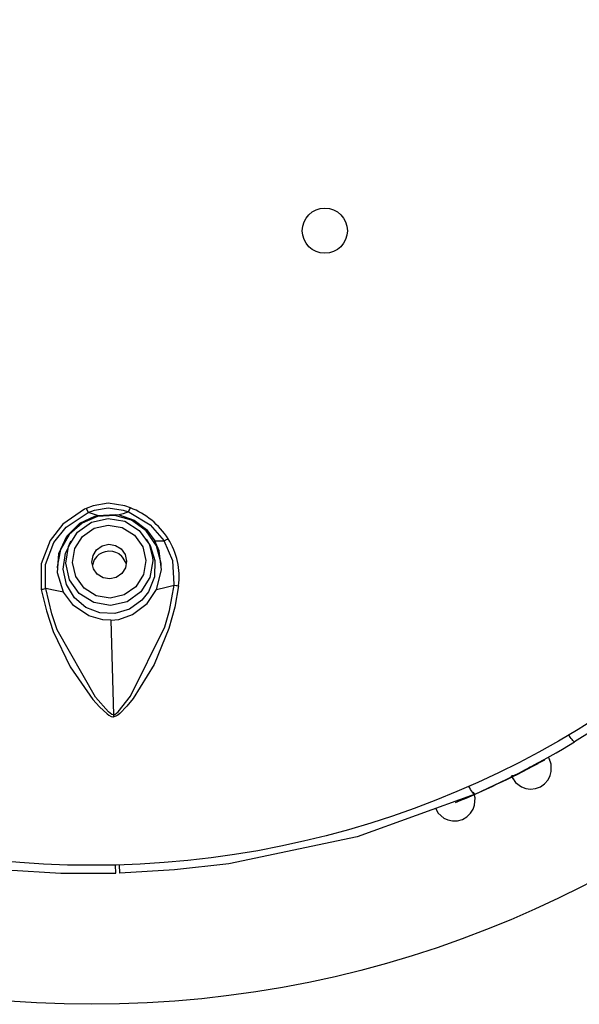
# Model space of a CAD drawing. Header units: millimetres. Extents: x -0.13 to 0.24, y 0 to 1.59.
# Tile 57 of 68: x 0.0689 to 0.085, y 0.9339 to 0.9622. Entities that reach past the tile are written whole.
import ezdxf

# ---------------------------------------------------------------- set-up
doc = ezdxf.new("R2010")
doc.units = ezdxf.units.MM
doc.layers.add('BLOCKS', color=3, linetype='Continuous')

msp = doc.modelspace()

# ---------------------------------------------------------------- linework, layer by layer
at = {"layer": 'BLOCKS'}
for points, knots in [([(0.101966, 0.96486), (0.101966, 0.981979), (0.088091, 0.995856), (0.070972, 0.995856), (0.070972, 0.995856), (0.053853, 0.995856), (0.039976, 0.981979), (0.039976, 0.96486), (0.039976, 0.96486), (0.039976, 0.947743), (0.053853, 0.933864), (0.070972, 0.933864), (0.070972, 0.933864), (0.088091, 0.933864), (0.101966, 0.947743), (0.101966, 0.96486)], [0, 0, 0, 0, 0.25, 0.25, 0.25, 0.25, 0.5, 0.5, 0.5, 0.5, 0.75, 0.75, 0.75, 0.75, 1, 1, 1, 1]), ([(0.097965, 0.96486), (0.097965, 0.97977), (0.08588, 0.991855), (0.070972, 0.991855), (0.070972, 0.991855), (0.056064, 0.991855), (0.043979, 0.97977), (0.043979, 0.96486), (0.043979, 0.96486), (0.043979, 0.949952), (0.056064, 0.937867), (0.070972, 0.937867), (0.070972, 0.937867), (0.08588, 0.937867), (0.097965, 0.949952), (0.097965, 0.96486)], [0, 0, 0, 0, 0.25, 0.25, 0.25, 0.25, 0.5, 0.5, 0.5, 0.5, 0.75, 0.75, 0.75, 0.75, 1, 1, 1, 1]), ([(0.078329, 0.956143), (0.078329, 0.956504), (0.078037, 0.956793), (0.077679, 0.956793), (0.077679, 0.956793), (0.077318, 0.956793), (0.077029, 0.956504), (0.077029, 0.956143), (0.077029, 0.956143), (0.077029, 0.955785), (0.077318, 0.955493), (0.077679, 0.955493), (0.077679, 0.955493), (0.078037, 0.955493), (0.078329, 0.955785), (0.078329, 0.956143)], [0, 0, 0, 0, 0.25, 0.25, 0.25, 0.25, 0.5, 0.5, 0.5, 0.5, 0.75, 0.75, 0.75, 0.75, 1, 1, 1, 1]), ([(0.072081, 0.948163), (0.072081, 0.948163), (0.071924, 0.948219), (0.071924, 0.948219), (0.071924, 0.948219), (0.071924, 0.948219), (0.07144, 0.9483), (0.07144, 0.9483), (0.07144, 0.9483), (0.07144, 0.9483), (0.071005, 0.948219), (0.071005, 0.948219), (0.071005, 0.948219), (0.071005, 0.948219), (0.07081, 0.948147), (0.07081, 0.948147)], [0, 0, 0, 0, 0.25, 0.25, 0.25, 0.25, 0.5, 0.5, 0.5, 0.5, 0.75, 0.75, 0.75, 0.75, 1, 1, 1, 1]), ([(0.07081, 0.948147), (0.07081, 0.948147), (0.070757, 0.94812), (0.070757, 0.94812), (0.070757, 0.94812), (0.070757, 0.94812), (0.070136, 0.947689), (0.070136, 0.947689), (0.070136, 0.947689), (0.070136, 0.947689), (0.069767, 0.947218), (0.069767, 0.947218), (0.069767, 0.947218), (0.069767, 0.947218), (0.069515, 0.946545), (0.069515, 0.946545), (0.069515, 0.946545), (0.069515, 0.946545), (0.069517, 0.945806), (0.069517, 0.945806)], [0, 0, 0, 0, 0.2, 0.2, 0.2, 0.2, 0.4, 0.4, 0.4, 0.4, 0.6, 0.6, 0.6, 0.6, 0.8, 0.8, 0.8, 0.8, 1, 1, 1, 1]), ([(0.069643, 0.945837), (0.069643, 0.945837), (0.069643, 0.945837), (0.069643, 0.945837), (0.069643, 0.945837), (0.069643, 0.945837), (0.069637, 0.945864), (0.069637, 0.945864), (0.069637, 0.945864), (0.069637, 0.945864), (0.069637, 0.946532), (0.069637, 0.946532), (0.069637, 0.946532), (0.069637, 0.946532), (0.069877, 0.947164), (0.069877, 0.947164), (0.069877, 0.947164), (0.069877, 0.947164), (0.070231, 0.947607), (0.070231, 0.947607), (0.070231, 0.947607), (0.070231, 0.947607), (0.07087, 0.948025), (0.07087, 0.948025), (0.07087, 0.948025), (0.07087, 0.948025), (0.07087, 0.948025), (0.07087, 0.948025)], [0, 0, 0, 0, 0.142857, 0.142857, 0.142857, 0.142857, 0.285714, 0.285714, 0.285714, 0.285714, 0.428571, 0.428571, 0.428571, 0.428571, 0.571429, 0.571429, 0.571429, 0.571429, 0.714286, 0.714286, 0.714286, 0.714286, 0.857143, 0.857143, 0.857143, 0.857143, 1, 1, 1, 1]), ([(0.07081, 0.948147), (0.07081, 0.948147), (0.070854, 0.948058), (0.070854, 0.948058), (0.070854, 0.948058), (0.070854, 0.948058), (0.07087, 0.948025), (0.07087, 0.948025)], [0, 0, 0, 0, 0.5, 0.5, 0.5, 0.5, 1, 1, 1, 1]), ([(0.07087, 0.948025), (0.07087, 0.948025), (0.07087, 0.948025), (0.07087, 0.948025), (0.07087, 0.948025), (0.07087, 0.948025), (0.07105, 0.948093), (0.07105, 0.948093), (0.07105, 0.948093), (0.07105, 0.948093), (0.07144, 0.948161), (0.07144, 0.948161), (0.07144, 0.948161), (0.07144, 0.948161), (0.071876, 0.948091), (0.071876, 0.948091), (0.071876, 0.948091), (0.071876, 0.948091), (0.072025, 0.948043), (0.072025, 0.948043), (0.072025, 0.948043), (0.072025, 0.948043), (0.072025, 0.948043), (0.072025, 0.948043)], [0, 0, 0, 0, 0.166667, 0.166667, 0.166667, 0.166667, 0.333333, 0.333333, 0.333333, 0.333333, 0.5, 0.5, 0.5, 0.5, 0.666667, 0.666667, 0.666667, 0.666667, 0.833333, 0.833333, 0.833333, 0.833333, 1, 1, 1, 1]), ([(0.07087, 0.948025), (0.07087, 0.948025), (0.07087, 0.948025), (0.07087, 0.948025), (0.07087, 0.948025), (0.07087, 0.948025), (0.07087, 0.948025), (0.07087, 0.948025)], [0, 0, 0, 0, 0.5, 0.5, 0.5, 0.5, 1, 1, 1, 1]), ([(0.071133, 0.947946), (0.071133, 0.947946), (0.070986, 0.947985), (0.070986, 0.947985), (0.070986, 0.947985), (0.070986, 0.947985), (0.07087, 0.948025), (0.07087, 0.948025)], [0, 0, 0, 0, 0.5, 0.5, 0.5, 0.5, 1, 1, 1, 1]), ([(0.071133, 0.947946), (0.071133, 0.947946), (0.071653, 0.947975), (0.071653, 0.947975), (0.071653, 0.947975), (0.071653, 0.947975), (0.07176, 0.947959), (0.07176, 0.947959)], [0, 0, 0, 0, 0.5, 0.5, 0.5, 0.5, 1, 1, 1, 1]), ([(0.072025, 0.948043), (0.072025, 0.948043), (0.071876, 0.94799), (0.071876, 0.94799), (0.071876, 0.94799), (0.071876, 0.94799), (0.07176, 0.947959), (0.07176, 0.947959)], [0, 0, 0, 0, 0.5, 0.5, 0.5, 0.5, 1, 1, 1, 1]), ([(0.072025, 0.948043), (0.072025, 0.948043), (0.072025, 0.948043), (0.072025, 0.948043), (0.072025, 0.948043), (0.072025, 0.948043), (0.072044, 0.948035), (0.072044, 0.948035), (0.072044, 0.948035), (0.072044, 0.948035), (0.072651, 0.947677), (0.072651, 0.947677), (0.072651, 0.947677), (0.072651, 0.947677), (0.073056, 0.947215), (0.073056, 0.947215)], [0, 0, 0, 0, 0.25, 0.25, 0.25, 0.25, 0.5, 0.5, 0.5, 0.5, 0.75, 0.75, 0.75, 0.75, 1, 1, 1, 1]), ([(0.072963, 0.94647), (0.072963, 0.94647), (0.072971, 0.946559), (0.072971, 0.946559), (0.072971, 0.946559), (0.072971, 0.946559), (0.072837, 0.947068), (0.072837, 0.947068), (0.072837, 0.947068), (0.072837, 0.947068), (0.072537, 0.947503), (0.072537, 0.947503), (0.072537, 0.947503), (0.072537, 0.947503), (0.072114, 0.947803), (0.072114, 0.947803), (0.072114, 0.947803), (0.072114, 0.947803), (0.07163, 0.947938), (0.07163, 0.947938), (0.07163, 0.947938), (0.07163, 0.947938), (0.071137, 0.947909), (0.071137, 0.947909), (0.071137, 0.947909), (0.071137, 0.947909), (0.07069, 0.947723), (0.07069, 0.947723), (0.07069, 0.947723), (0.07069, 0.947723), (0.070322, 0.947398), (0.070322, 0.947398), (0.070322, 0.947398), (0.070322, 0.947398), (0.070073, 0.946965), (0.070073, 0.946965), (0.070073, 0.946965), (0.070073, 0.946965), (0.069978, 0.94646), (0.069978, 0.94646), (0.069978, 0.94646), (0.069978, 0.94646), (0.069984, 0.94639), (0.069984, 0.94639)], [0, 0, 0, 0, 0.090909, 0.090909, 0.090909, 0.090909, 0.181818, 0.181818, 0.181818, 0.181818, 0.272727, 0.272727, 0.272727, 0.272727, 0.363636, 0.363636, 0.363636, 0.363636, 0.454545, 0.454545, 0.454545, 0.454545, 0.545455, 0.545455, 0.545455, 0.545455, 0.636364, 0.636364, 0.636364, 0.636364, 0.727273, 0.727273, 0.727273, 0.727273, 0.818182, 0.818182, 0.818182, 0.818182, 0.909091, 0.909091, 0.909091, 0.909091, 1, 1, 1, 1]), ([(0.07016, 0.945735), (0.07016, 0.945735), (0.069984, 0.946292), (0.069984, 0.946292), (0.069984, 0.946292), (0.069984, 0.946292), (0.070022, 0.946843), (0.070022, 0.946843), (0.070022, 0.946843), (0.070022, 0.946843), (0.070249, 0.947344), (0.070249, 0.947344), (0.070249, 0.947344), (0.070249, 0.947344), (0.070626, 0.947721), (0.070626, 0.947721), (0.070626, 0.947721), (0.070626, 0.947721), (0.071057, 0.947925), (0.071057, 0.947925), (0.071057, 0.947925), (0.071057, 0.947925), (0.071133, 0.947946), (0.071133, 0.947946)], [0, 0, 0, 0, 0.166667, 0.166667, 0.166667, 0.166667, 0.333333, 0.333333, 0.333333, 0.333333, 0.5, 0.5, 0.5, 0.5, 0.666667, 0.666667, 0.666667, 0.666667, 0.833333, 0.833333, 0.833333, 0.833333, 1, 1, 1, 1]), ([(0.070218, 0.94657), (0.070218, 0.94657), (0.070299, 0.947052), (0.070299, 0.947052), (0.070299, 0.947052), (0.070299, 0.947052), (0.070562, 0.947466), (0.070562, 0.947466), (0.070562, 0.947466), (0.070562, 0.947466), (0.070959, 0.947747), (0.070959, 0.947747), (0.070959, 0.947747), (0.070959, 0.947747), (0.071438, 0.947857), (0.071438, 0.947857)], [0, 0, 0, 0, 0.25, 0.25, 0.25, 0.25, 0.5, 0.5, 0.5, 0.5, 0.75, 0.75, 0.75, 0.75, 1, 1, 1, 1]), ([(0.071438, 0.947857), (0.071438, 0.947857), (0.071922, 0.947774), (0.071922, 0.947774), (0.071922, 0.947774), (0.071922, 0.947774), (0.072336, 0.947514), (0.072336, 0.947514), (0.072336, 0.947514), (0.072336, 0.947514), (0.072617, 0.947114), (0.072617, 0.947114), (0.072617, 0.947114), (0.072617, 0.947114), (0.072719, 0.946746), (0.072719, 0.946746)], [0, 0, 0, 0, 0.25, 0.25, 0.25, 0.25, 0.5, 0.5, 0.5, 0.5, 0.75, 0.75, 0.75, 0.75, 1, 1, 1, 1]), ([(0.07176, 0.947959), (0.07176, 0.947959), (0.072187, 0.947807), (0.072187, 0.947807), (0.072187, 0.947807), (0.072187, 0.947807), (0.072543, 0.947536), (0.072543, 0.947536), (0.072543, 0.947536), (0.072543, 0.947536), (0.072783, 0.947213), (0.072783, 0.947213)], [0, 0, 0, 0, 0.333333, 0.333333, 0.333333, 0.333333, 0.666667, 0.666667, 0.666667, 0.666667, 1, 1, 1, 1]), ([(0.071502, 0.945562), (0.071502, 0.945562), (0.071901, 0.945653), (0.071901, 0.945653), (0.071901, 0.945653), (0.071901, 0.945653), (0.072237, 0.945891), (0.072237, 0.945891), (0.072237, 0.945891), (0.072237, 0.945891), (0.072458, 0.946238), (0.072458, 0.946238), (0.072458, 0.946238), (0.072458, 0.946238), (0.072526, 0.946642), (0.072526, 0.946642), (0.072526, 0.946642), (0.072526, 0.946642), (0.072435, 0.947044), (0.072435, 0.947044), (0.072435, 0.947044), (0.072435, 0.947044), (0.072197, 0.947379), (0.072197, 0.947379), (0.072197, 0.947379), (0.072197, 0.947379), (0.071849, 0.947598), (0.071849, 0.947598), (0.071849, 0.947598), (0.071849, 0.947598), (0.071444, 0.947667), (0.071444, 0.947667), (0.071444, 0.947667), (0.071444, 0.947667), (0.071042, 0.947576), (0.071042, 0.947576), (0.071042, 0.947576), (0.071042, 0.947576), (0.070705, 0.947338), (0.070705, 0.947338), (0.070705, 0.947338), (0.070705, 0.947338), (0.070485, 0.94699), (0.070485, 0.94699), (0.070485, 0.94699), (0.070485, 0.94699), (0.070417, 0.946584), (0.070417, 0.946584), (0.070417, 0.946584), (0.070417, 0.946584), (0.07051, 0.946185), (0.07051, 0.946185), (0.07051, 0.946185), (0.07051, 0.946185), (0.070748, 0.945849), (0.070748, 0.945849), (0.070748, 0.945849), (0.070748, 0.945849), (0.071096, 0.94563), (0.071096, 0.94563), (0.071096, 0.94563), (0.071096, 0.94563), (0.071502, 0.945562), (0.071502, 0.945562)], [0, 0, 0, 0, 0.0625, 0.0625, 0.0625, 0.0625, 0.125, 0.125, 0.125, 0.125, 0.1875, 0.1875, 0.1875, 0.1875, 0.25, 0.25, 0.25, 0.25, 0.3125, 0.3125, 0.3125, 0.3125, 0.375, 0.375, 0.375, 0.375, 0.4375, 0.4375, 0.4375, 0.4375, 0.5, 0.5, 0.5, 0.5, 0.5625, 0.5625, 0.5625, 0.5625, 0.625, 0.625, 0.625, 0.625, 0.6875, 0.6875, 0.6875, 0.6875, 0.75, 0.75, 0.75, 0.75, 0.8125, 0.8125, 0.8125, 0.8125, 0.875, 0.875, 0.875, 0.875, 0.9375, 0.9375, 0.9375, 0.9375, 1, 1, 1, 1]), ([(0.072593, 0.947153), (0.072593, 0.947153), (0.072653, 0.947073), (0.072653, 0.947073), (0.072653, 0.947073), (0.072653, 0.947073), (0.072789, 0.946642), (0.072789, 0.946642), (0.072789, 0.946642), (0.072789, 0.946642), (0.072777, 0.94618), (0.072777, 0.94618), (0.072777, 0.94618), (0.072777, 0.94618), (0.072607, 0.945746), (0.072607, 0.945746), (0.072607, 0.945746), (0.072607, 0.945746), (0.072415, 0.945501), (0.072415, 0.945501)], [0, 0, 0, 0, 0.2, 0.2, 0.2, 0.2, 0.4, 0.4, 0.4, 0.4, 0.6, 0.6, 0.6, 0.6, 0.8, 0.8, 0.8, 0.8, 1, 1, 1, 1]), ([(0.072831, 0.945808), (0.072831, 0.945808), (0.072974, 0.946373), (0.072974, 0.946373), (0.072974, 0.946373), (0.072974, 0.946373), (0.072907, 0.946922), (0.072907, 0.946922), (0.072907, 0.946922), (0.072907, 0.946922), (0.072783, 0.947213), (0.072783, 0.947213)], [0, 0, 0, 0, 0.333333, 0.333333, 0.333333, 0.333333, 0.666667, 0.666667, 0.666667, 0.666667, 1, 1, 1, 1]), ([(0.073056, 0.947215), (0.073056, 0.947215), (0.073096, 0.947232), (0.073096, 0.947232), (0.073096, 0.947232), (0.073096, 0.947232), (0.073106, 0.947238), (0.073106, 0.947238), (0.073106, 0.947238), (0.073106, 0.947238), (0.073166, 0.947273), (0.073166, 0.947273)], [0, 0, 0, 0, 0.333333, 0.333333, 0.333333, 0.333333, 0.666667, 0.666667, 0.666667, 0.666667, 1, 1, 1, 1]), ([(0.07334, 0.945938), (0.07334, 0.945938), (0.07334, 0.945938), (0.07334, 0.945938), (0.07334, 0.945938), (0.07334, 0.945938), (0.073342, 0.945967), (0.073342, 0.945967), (0.073342, 0.945967), (0.073342, 0.945967), (0.073307, 0.946632), (0.073307, 0.946632), (0.073307, 0.946632), (0.073307, 0.946632), (0.073056, 0.947215), (0.073056, 0.947215)], [0, 0, 0, 0, 0.25, 0.25, 0.25, 0.25, 0.5, 0.5, 0.5, 0.5, 0.75, 0.75, 0.75, 0.75, 1, 1, 1, 1]), ([(0.072415, 0.945501), (0.072415, 0.945501), (0.072059, 0.945245), (0.072059, 0.945245), (0.072059, 0.945245), (0.072059, 0.945245), (0.071636, 0.945116), (0.071636, 0.945116), (0.071636, 0.945116), (0.071636, 0.945116), (0.071202, 0.945137), (0.071202, 0.945137), (0.071202, 0.945137), (0.071202, 0.945137), (0.070802, 0.945294), (0.070802, 0.945294), (0.070802, 0.945294), (0.070802, 0.945294), (0.070469, 0.945574), (0.070469, 0.945574), (0.070469, 0.945574), (0.070469, 0.945574), (0.070243, 0.945957), (0.070243, 0.945957), (0.070243, 0.945957), (0.070243, 0.945957), (0.07015, 0.9464), (0.07015, 0.9464), (0.07015, 0.9464), (0.07015, 0.9464), (0.070212, 0.946861), (0.070212, 0.946861), (0.070212, 0.946861), (0.070212, 0.946861), (0.07033, 0.947089), (0.07033, 0.947089)], [0, 0, 0, 0, 0.111111, 0.111111, 0.111111, 0.111111, 0.222222, 0.222222, 0.222222, 0.222222, 0.333333, 0.333333, 0.333333, 0.333333, 0.444444, 0.444444, 0.444444, 0.444444, 0.555556, 0.555556, 0.555556, 0.555556, 0.666667, 0.666667, 0.666667, 0.666667, 0.777778, 0.777778, 0.777778, 0.777778, 0.888889, 0.888889, 0.888889, 0.888889, 1, 1, 1, 1]), ([(0.071485, 0.946114), (0.071485, 0.946114), (0.071676, 0.946158), (0.071676, 0.946158), (0.071676, 0.946158), (0.071676, 0.946158), (0.071835, 0.946272), (0.071835, 0.946272), (0.071835, 0.946272), (0.071835, 0.946272), (0.071939, 0.946437), (0.071939, 0.946437), (0.071939, 0.946437), (0.071939, 0.946437), (0.071972, 0.94663), (0.071972, 0.94663), (0.071972, 0.94663), (0.071972, 0.94663), (0.071928, 0.946818), (0.071928, 0.946818), (0.071928, 0.946818), (0.071928, 0.946818), (0.071814, 0.946977), (0.071814, 0.946977), (0.071814, 0.946977), (0.071814, 0.946977), (0.071651, 0.947081), (0.071651, 0.947081), (0.071651, 0.947081), (0.071651, 0.947081), (0.071458, 0.947112), (0.071458, 0.947112), (0.071458, 0.947112), (0.071458, 0.947112), (0.071268, 0.947071), (0.071268, 0.947071), (0.071268, 0.947071), (0.071268, 0.947071), (0.071108, 0.946957), (0.071108, 0.946957), (0.071108, 0.946957), (0.071108, 0.946957), (0.071005, 0.946793), (0.071005, 0.946793), (0.071005, 0.946793), (0.071005, 0.946793), (0.070972, 0.946601), (0.070972, 0.946601), (0.070972, 0.946601), (0.070972, 0.946601), (0.071015, 0.94641), (0.071015, 0.94641), (0.071015, 0.94641), (0.071015, 0.94641), (0.071127, 0.946251), (0.071127, 0.946251), (0.071127, 0.946251), (0.071127, 0.946251), (0.071293, 0.946149), (0.071293, 0.946149), (0.071293, 0.946149), (0.071293, 0.946149), (0.071485, 0.946114), (0.071485, 0.946114)], [0, 0, 0, 0, 0.0625, 0.0625, 0.0625, 0.0625, 0.125, 0.125, 0.125, 0.125, 0.1875, 0.1875, 0.1875, 0.1875, 0.25, 0.25, 0.25, 0.25, 0.3125, 0.3125, 0.3125, 0.3125, 0.375, 0.375, 0.375, 0.375, 0.4375, 0.4375, 0.4375, 0.4375, 0.5, 0.5, 0.5, 0.5, 0.5625, 0.5625, 0.5625, 0.5625, 0.625, 0.625, 0.625, 0.625, 0.6875, 0.6875, 0.6875, 0.6875, 0.75, 0.75, 0.75, 0.75, 0.8125, 0.8125, 0.8125, 0.8125, 0.875, 0.875, 0.875, 0.875, 0.9375, 0.9375, 0.9375, 0.9375, 1, 1, 1, 1]), ([(0.071113, 0.946764), (0.071113, 0.946764), (0.071187, 0.946828), (0.071187, 0.946828), (0.071187, 0.946828), (0.071187, 0.946828), (0.071274, 0.946876), (0.071274, 0.946876), (0.071274, 0.946876), (0.071274, 0.946876), (0.071365, 0.946909), (0.071365, 0.946909), (0.071365, 0.946909), (0.071365, 0.946909), (0.071462, 0.946922), (0.071462, 0.946922), (0.071462, 0.946922), (0.071462, 0.946922), (0.071562, 0.946915), (0.071562, 0.946915), (0.071562, 0.946915), (0.071562, 0.946915), (0.071657, 0.946888), (0.071657, 0.946888), (0.071657, 0.946888), (0.071657, 0.946888), (0.071744, 0.946845), (0.071744, 0.946845), (0.071744, 0.946845), (0.071744, 0.946845), (0.071821, 0.946783), (0.071821, 0.946783)], [0, 0, 0, 0, 0.125, 0.125, 0.125, 0.125, 0.25, 0.25, 0.25, 0.25, 0.375, 0.375, 0.375, 0.375, 0.5, 0.5, 0.5, 0.5, 0.625, 0.625, 0.625, 0.625, 0.75, 0.75, 0.75, 0.75, 0.875, 0.875, 0.875, 0.875, 1, 1, 1, 1]), ([(0.072719, 0.946746), (0.072719, 0.946746), (0.072727, 0.946638), (0.072727, 0.946638), (0.072727, 0.946638), (0.072727, 0.946638), (0.072644, 0.946158), (0.072644, 0.946158), (0.072644, 0.946158), (0.072644, 0.946158), (0.072384, 0.945744), (0.072384, 0.945744), (0.072384, 0.945744), (0.072384, 0.945744), (0.071984, 0.94546), (0.071984, 0.94546), (0.071984, 0.94546), (0.071984, 0.94546), (0.071508, 0.94535), (0.071508, 0.94535), (0.071508, 0.94535), (0.071508, 0.94535), (0.071024, 0.945433), (0.071024, 0.945433), (0.071024, 0.945433), (0.071024, 0.945433), (0.07061, 0.945694), (0.07061, 0.945694), (0.07061, 0.945694), (0.07061, 0.945694), (0.070326, 0.946093), (0.070326, 0.946093), (0.070326, 0.946093), (0.070326, 0.946093), (0.070218, 0.94657), (0.070218, 0.94657), (0.070218, 0.94657), (0.070218, 0.94657), (0.070218, 0.94657), (0.070218, 0.94657)], [0, 0, 0, 0, 0.1, 0.1, 0.1, 0.1, 0.2, 0.2, 0.2, 0.2, 0.3, 0.3, 0.3, 0.3, 0.4, 0.4, 0.4, 0.4, 0.5, 0.5, 0.5, 0.5, 0.6, 0.6, 0.6, 0.6, 0.7, 0.7, 0.7, 0.7, 0.8, 0.8, 0.8, 0.8, 0.9, 0.9, 0.9, 0.9, 1, 1, 1, 1]), ([(0.071113, 0.946764), (0.071113, 0.946764), (0.07104, 0.946661), (0.07104, 0.946661), (0.07104, 0.946661), (0.07104, 0.946661), (0.070986, 0.94651), (0.070986, 0.94651)], [0, 0, 0, 0, 0.5, 0.5, 0.5, 0.5, 1, 1, 1, 1]), ([(0.071955, 0.946565), (0.071955, 0.946565), (0.071878, 0.946717), (0.071878, 0.946717), (0.071878, 0.946717), (0.071878, 0.946717), (0.071821, 0.946783), (0.071821, 0.946783)], [0, 0, 0, 0, 0.5, 0.5, 0.5, 0.5, 1, 1, 1, 1]), ([(0.069643, 0.945837), (0.069643, 0.945837), (0.069587, 0.94582), (0.069587, 0.94582), (0.069587, 0.94582), (0.069587, 0.94582), (0.069564, 0.945814), (0.069564, 0.945814), (0.069564, 0.945814), (0.069564, 0.945814), (0.069517, 0.945806), (0.069517, 0.945806)], [0, 0, 0, 0, 0.333333, 0.333333, 0.333333, 0.333333, 0.666667, 0.666667, 0.666667, 0.666667, 1, 1, 1, 1]), ([(0.069517, 0.945806), (0.069517, 0.945806), (0.069662, 0.945197), (0.069662, 0.945197), (0.069662, 0.945197), (0.069662, 0.945197), (0.069862, 0.944599), (0.069862, 0.944599), (0.069862, 0.944599), (0.069862, 0.944599), (0.070343, 0.943587), (0.070343, 0.943587), (0.070343, 0.943587), (0.070343, 0.943587), (0.071001, 0.942643), (0.071001, 0.942643), (0.071001, 0.942643), (0.071001, 0.942643), (0.071195, 0.942428), (0.071195, 0.942428), (0.071195, 0.942428), (0.071195, 0.942428), (0.071409, 0.942225), (0.071409, 0.942225), (0.071409, 0.942225), (0.071409, 0.942225), (0.071464, 0.942187), (0.071464, 0.942187), (0.071464, 0.942187), (0.071464, 0.942187), (0.071525, 0.942156), (0.071525, 0.942156), (0.071525, 0.942156), (0.071525, 0.942156), (0.071578, 0.942146), (0.071578, 0.942146), (0.071578, 0.942146), (0.071578, 0.942146), (0.071593, 0.942146), (0.071593, 0.942146)], [0, 0, 0, 0, 0.1, 0.1, 0.1, 0.1, 0.2, 0.2, 0.2, 0.2, 0.3, 0.3, 0.3, 0.3, 0.4, 0.4, 0.4, 0.4, 0.5, 0.5, 0.5, 0.5, 0.6, 0.6, 0.6, 0.6, 0.7, 0.7, 0.7, 0.7, 0.8, 0.8, 0.8, 0.8, 0.9, 0.9, 0.9, 0.9, 1, 1, 1, 1]), ([(0.071593, 0.942198), (0.071593, 0.942198), (0.071582, 0.942198), (0.071582, 0.942198), (0.071582, 0.942198), (0.071582, 0.942198), (0.071545, 0.942212), (0.071545, 0.942212), (0.071545, 0.942212), (0.071545, 0.942212), (0.071454, 0.942283), (0.071454, 0.942283), (0.071454, 0.942283), (0.071454, 0.942283), (0.071075, 0.942707), (0.071075, 0.942707), (0.071075, 0.942707), (0.071075, 0.942707), (0.069972, 0.944647), (0.069972, 0.944647), (0.069972, 0.944647), (0.069972, 0.944647), (0.069817, 0.945106), (0.069817, 0.945106), (0.069817, 0.945106), (0.069817, 0.945106), (0.069643, 0.945837), (0.069643, 0.945837)], [0, 0, 0, 0, 0.142857, 0.142857, 0.142857, 0.142857, 0.285714, 0.285714, 0.285714, 0.285714, 0.428571, 0.428571, 0.428571, 0.428571, 0.571429, 0.571429, 0.571429, 0.571429, 0.714286, 0.714286, 0.714286, 0.714286, 0.857143, 0.857143, 0.857143, 0.857143, 1, 1, 1, 1]), ([(0.07016, 0.945735), (0.07016, 0.945735), (0.069869, 0.945791), (0.069869, 0.945791), (0.069869, 0.945791), (0.069869, 0.945791), (0.069643, 0.945837), (0.069643, 0.945837)], [0, 0, 0, 0, 0.5, 0.5, 0.5, 0.5, 1, 1, 1, 1]), ([(0.071516, 0.944926), (0.071516, 0.944926), (0.071289, 0.944938), (0.071289, 0.944938), (0.071289, 0.944938), (0.071289, 0.944938), (0.070881, 0.945054), (0.070881, 0.945054), (0.070881, 0.945054), (0.070881, 0.945054), (0.070446, 0.945352), (0.070446, 0.945352), (0.070446, 0.945352), (0.070446, 0.945352), (0.07016, 0.945735), (0.07016, 0.945735)], [0, 0, 0, 0, 0.25, 0.25, 0.25, 0.25, 0.5, 0.5, 0.5, 0.5, 0.75, 0.75, 0.75, 0.75, 1, 1, 1, 1]), ([(0.071516, 0.944926), (0.071516, 0.944926), (0.071746, 0.944951), (0.071746, 0.944951), (0.071746, 0.944951), (0.071746, 0.944951), (0.072146, 0.945092), (0.072146, 0.945092), (0.072146, 0.945092), (0.072146, 0.945092), (0.072566, 0.94541), (0.072566, 0.94541), (0.072566, 0.94541), (0.072566, 0.94541), (0.072831, 0.945808), (0.072831, 0.945808)], [0, 0, 0, 0, 0.25, 0.25, 0.25, 0.25, 0.5, 0.5, 0.5, 0.5, 0.75, 0.75, 0.75, 0.75, 1, 1, 1, 1]), ([(0.071593, 0.942198), (0.071593, 0.942198), (0.071601, 0.942198), (0.071601, 0.942198), (0.071601, 0.942198), (0.071601, 0.942198), (0.071638, 0.942212), (0.071638, 0.942212), (0.071638, 0.942212), (0.071638, 0.942212), (0.071727, 0.942291), (0.071727, 0.942291), (0.071727, 0.942291), (0.071727, 0.942291), (0.072081, 0.942736), (0.072081, 0.942736), (0.072081, 0.942736), (0.072081, 0.942736), (0.073077, 0.944731), (0.073077, 0.944731), (0.073077, 0.944731), (0.073077, 0.944731), (0.073205, 0.945201), (0.073205, 0.945201), (0.073205, 0.945201), (0.073205, 0.945201), (0.073342, 0.945938), (0.073342, 0.945938)], [0, 0, 0, 0, 0.142857, 0.142857, 0.142857, 0.142857, 0.285714, 0.285714, 0.285714, 0.285714, 0.428571, 0.428571, 0.428571, 0.428571, 0.571429, 0.571429, 0.571429, 0.571429, 0.714286, 0.714286, 0.714286, 0.714286, 0.857143, 0.857143, 0.857143, 0.857143, 1, 1, 1, 1]), ([(0.073466, 0.945913), (0.073466, 0.945913), (0.073356, 0.945297), (0.073356, 0.945297), (0.073356, 0.945297), (0.073356, 0.945297), (0.073189, 0.944688), (0.073189, 0.944688), (0.073189, 0.944688), (0.073189, 0.944688), (0.072762, 0.943653), (0.072762, 0.943653), (0.072762, 0.943653), (0.072762, 0.943653), (0.07216, 0.942676), (0.07216, 0.942676), (0.07216, 0.942676), (0.07216, 0.942676), (0.071978, 0.942448), (0.071978, 0.942448), (0.071978, 0.942448), (0.071978, 0.942448), (0.071775, 0.942235), (0.071775, 0.942235), (0.071775, 0.942235), (0.071775, 0.942235), (0.071721, 0.942196), (0.071721, 0.942196), (0.071721, 0.942196), (0.071721, 0.942196), (0.071661, 0.94216), (0.071661, 0.94216), (0.071661, 0.94216), (0.071661, 0.94216), (0.071609, 0.942146), (0.071609, 0.942146), (0.071609, 0.942146), (0.071609, 0.942146), (0.071593, 0.942146), (0.071593, 0.942146)], [0, 0, 0, 0, 0.1, 0.1, 0.1, 0.1, 0.2, 0.2, 0.2, 0.2, 0.3, 0.3, 0.3, 0.3, 0.4, 0.4, 0.4, 0.4, 0.5, 0.5, 0.5, 0.5, 0.6, 0.6, 0.6, 0.6, 0.7, 0.7, 0.7, 0.7, 0.8, 0.8, 0.8, 0.8, 0.9, 0.9, 0.9, 0.9, 1, 1, 1, 1]), ([(0.072831, 0.945808), (0.072831, 0.945808), (0.073114, 0.945878), (0.073114, 0.945878), (0.073114, 0.945878), (0.073114, 0.945878), (0.07334, 0.945938), (0.07334, 0.945938)], [0, 0, 0, 0, 0.5, 0.5, 0.5, 0.5, 1, 1, 1, 1]), ([(0.073342, 0.945938), (0.073342, 0.945938), (0.073398, 0.945924), (0.073398, 0.945924), (0.073398, 0.945924), (0.073398, 0.945924), (0.073421, 0.945922), (0.073421, 0.945922), (0.073421, 0.945922), (0.073421, 0.945922), (0.073466, 0.945913), (0.073466, 0.945913)], [0, 0, 0, 0, 0.333333, 0.333333, 0.333333, 0.333333, 0.666667, 0.666667, 0.666667, 0.666667, 1, 1, 1, 1]), ([(0.090068, 0.945421), (0.090068, 0.945421), (0.089248, 0.944661), (0.089248, 0.944661), (0.089248, 0.944661), (0.089248, 0.944661), (0.08737, 0.943119), (0.08737, 0.943119), (0.08737, 0.943119), (0.08737, 0.943119), (0.085377, 0.941738), (0.085377, 0.941738), (0.085377, 0.941738), (0.085377, 0.941738), (0.084864, 0.941419), (0.084864, 0.941419)], [0, 0, 0, 0, 0.25, 0.25, 0.25, 0.25, 0.5, 0.5, 0.5, 0.5, 0.75, 0.75, 0.75, 0.75, 1, 1, 1, 1]), ([(0.084864, 0.941419), (0.084864, 0.941419), (0.084853, 0.941424), (0.084853, 0.941424), (0.084853, 0.941424), (0.084853, 0.941424), (0.084837, 0.941438), (0.084837, 0.941438), (0.084837, 0.941438), (0.084837, 0.941438), (0.084818, 0.941457), (0.084818, 0.941457), (0.084818, 0.941457), (0.084818, 0.941457), (0.084795, 0.941486), (0.084795, 0.941486), (0.084795, 0.941486), (0.084795, 0.941486), (0.084768, 0.941521), (0.084768, 0.941521), (0.084768, 0.941521), (0.084768, 0.941521), (0.084739, 0.941562), (0.084739, 0.941562), (0.084739, 0.941562), (0.084739, 0.941562), (0.08471, 0.941608), (0.08471, 0.941608), (0.08471, 0.941608), (0.08471, 0.941608), (0.084702, 0.94162), (0.084702, 0.94162)], [0, 0, 0, 0, 0.125, 0.125, 0.125, 0.125, 0.25, 0.25, 0.25, 0.25, 0.375, 0.375, 0.375, 0.375, 0.5, 0.5, 0.5, 0.5, 0.625, 0.625, 0.625, 0.625, 0.75, 0.75, 0.75, 0.75, 0.875, 0.875, 0.875, 0.875, 1, 1, 1, 1]), ([(0.084, 0.9409), (0.084, 0.9409), (0.083889, 0.940842), (0.083889, 0.940842), (0.083889, 0.940842), (0.083889, 0.940842), (0.08375, 0.940769), (0.08375, 0.940769), (0.08375, 0.940769), (0.08375, 0.940769), (0.083673, 0.940732), (0.083673, 0.940732), (0.083673, 0.940732), (0.083673, 0.940732), (0.083593, 0.940689), (0.083593, 0.940689), (0.083593, 0.940689), (0.083593, 0.940689), (0.083514, 0.940647), (0.083514, 0.940647), (0.083514, 0.940647), (0.083514, 0.940647), (0.083437, 0.940608), (0.083437, 0.940608), (0.083437, 0.940608), (0.083437, 0.940608), (0.083299, 0.940533), (0.083299, 0.940533), (0.083299, 0.940533), (0.083299, 0.940533), (0.083145, 0.940453), (0.083145, 0.940453), (0.083145, 0.940453), (0.083145, 0.940453), (0.083052, 0.94044), (0.083052, 0.94044)], [0, 0, 0, 0, 0.111111, 0.111111, 0.111111, 0.111111, 0.222222, 0.222222, 0.222222, 0.222222, 0.333333, 0.333333, 0.333333, 0.333333, 0.444444, 0.444444, 0.444444, 0.444444, 0.555556, 0.555556, 0.555556, 0.555556, 0.666667, 0.666667, 0.666667, 0.666667, 0.777778, 0.777778, 0.777778, 0.777778, 0.888889, 0.888889, 0.888889, 0.888889, 1, 1, 1, 1]), ([(0.083077, 0.940387), (0.083077, 0.940387), (0.083172, 0.94025), (0.083172, 0.94025), (0.083172, 0.94025), (0.083172, 0.94025), (0.083344, 0.940124), (0.083344, 0.940124), (0.083344, 0.940124), (0.083344, 0.940124), (0.083462, 0.94008), (0.083462, 0.94008), (0.083462, 0.94008), (0.083462, 0.94008), (0.083597, 0.940064), (0.083597, 0.940064), (0.083597, 0.940064), (0.083597, 0.940064), (0.083742, 0.94008), (0.083742, 0.94008), (0.083742, 0.94008), (0.083742, 0.94008), (0.083884, 0.940132), (0.083884, 0.940132), (0.083884, 0.940132), (0.083884, 0.940132), (0.084007, 0.940217), (0.084007, 0.940217), (0.084007, 0.940217), (0.084007, 0.940217), (0.084104, 0.940329), (0.084104, 0.940329), (0.084104, 0.940329), (0.084104, 0.940329), (0.084166, 0.940449), (0.084166, 0.940449), (0.084166, 0.940449), (0.084166, 0.940449), (0.084199, 0.940571), (0.084199, 0.940571), (0.084199, 0.940571), (0.084199, 0.940571), (0.084191, 0.940784), (0.084191, 0.940784), (0.084191, 0.940784), (0.084191, 0.940784), (0.084133, 0.940939), (0.084133, 0.940939)], [0, 0, 0, 0, 0.083333, 0.083333, 0.083333, 0.083333, 0.166667, 0.166667, 0.166667, 0.166667, 0.25, 0.25, 0.25, 0.25, 0.333333, 0.333333, 0.333333, 0.333333, 0.416667, 0.416667, 0.416667, 0.416667, 0.5, 0.5, 0.5, 0.5, 0.583333, 0.583333, 0.583333, 0.583333, 0.666667, 0.666667, 0.666667, 0.666667, 0.75, 0.75, 0.75, 0.75, 0.833333, 0.833333, 0.833333, 0.833333, 0.916667, 0.916667, 0.916667, 0.916667, 1, 1, 1, 1]), ([(0.082007, 0.939919), (0.082007, 0.939919), (0.081992, 0.939919), (0.081992, 0.939919), (0.081992, 0.939919), (0.081992, 0.939919), (0.081974, 0.939929), (0.081974, 0.939929), (0.081974, 0.939929), (0.081974, 0.939929), (0.081951, 0.939948), (0.081951, 0.939948), (0.081951, 0.939948), (0.081951, 0.939948), (0.081928, 0.939975), (0.081928, 0.939975), (0.081928, 0.939975), (0.081928, 0.939975), (0.081901, 0.94001), (0.081901, 0.94001), (0.081901, 0.94001), (0.081901, 0.94001), (0.081877, 0.940051), (0.081877, 0.940051), (0.081877, 0.940051), (0.081877, 0.940051), (0.081852, 0.940097), (0.081852, 0.940097), (0.081852, 0.940097), (0.081852, 0.940097), (0.081825, 0.940148), (0.081825, 0.940148)], [0, 0, 0, 0, 0.125, 0.125, 0.125, 0.125, 0.25, 0.25, 0.25, 0.25, 0.375, 0.375, 0.375, 0.375, 0.5, 0.5, 0.5, 0.5, 0.625, 0.625, 0.625, 0.625, 0.75, 0.75, 0.75, 0.75, 0.875, 0.875, 0.875, 0.875, 1, 1, 1, 1]), ([(0.082007, 0.939919), (0.082007, 0.939919), (0.078606, 0.938687), (0.078606, 0.938687), (0.078606, 0.938687), (0.078606, 0.938687), (0.074911, 0.937909), (0.074911, 0.937909), (0.074911, 0.937909), (0.074911, 0.937909), (0.07335, 0.937733), (0.07335, 0.937733), (0.07335, 0.937733), (0.07335, 0.937733), (0.071777, 0.937642), (0.071777, 0.937642)], [0, 0, 0, 0, 0.25, 0.25, 0.25, 0.25, 0.5, 0.5, 0.5, 0.5, 0.75, 0.75, 0.75, 0.75, 1, 1, 1, 1]), ([(0.080864, 0.939515), (0.080864, 0.939515), (0.080945, 0.93937), (0.080945, 0.93937), (0.080945, 0.93937), (0.080945, 0.93937), (0.081104, 0.939229), (0.081104, 0.939229), (0.081104, 0.939229), (0.081104, 0.939229), (0.081218, 0.939176), (0.081218, 0.939176), (0.081218, 0.939176), (0.081218, 0.939176), (0.081351, 0.939149), (0.081351, 0.939149), (0.081351, 0.939149), (0.081351, 0.939149), (0.081496, 0.939151), (0.081496, 0.939151), (0.081496, 0.939151), (0.081496, 0.939151), (0.081643, 0.93919), (0.081643, 0.93919), (0.081643, 0.93919), (0.081643, 0.93919), (0.081771, 0.939267), (0.081771, 0.939267), (0.081771, 0.939267), (0.081771, 0.939267), (0.081877, 0.939366), (0.081877, 0.939366), (0.081877, 0.939366), (0.081877, 0.939366), (0.081949, 0.939482), (0.081949, 0.939482), (0.081949, 0.939482), (0.081949, 0.939482), (0.081992, 0.9396), (0.081992, 0.9396), (0.081992, 0.9396), (0.081992, 0.9396), (0.082003, 0.939811), (0.082003, 0.939811), (0.082003, 0.939811), (0.082003, 0.939811), (0.081959, 0.939973), (0.081959, 0.939973)], [0, 0, 0, 0, 0.083333, 0.083333, 0.083333, 0.083333, 0.166667, 0.166667, 0.166667, 0.166667, 0.25, 0.25, 0.25, 0.25, 0.333333, 0.333333, 0.333333, 0.333333, 0.416667, 0.416667, 0.416667, 0.416667, 0.5, 0.5, 0.5, 0.5, 0.583333, 0.583333, 0.583333, 0.583333, 0.666667, 0.666667, 0.666667, 0.666667, 0.75, 0.75, 0.75, 0.75, 0.833333, 0.833333, 0.833333, 0.833333, 0.916667, 0.916667, 0.916667, 0.916667, 1, 1, 1, 1]), ([(0.061319, 0.939352), (0.061319, 0.939352), (0.064783, 0.93831), (0.064783, 0.93831), (0.064783, 0.93831), (0.064783, 0.93831), (0.068513, 0.937735), (0.068513, 0.937735), (0.068513, 0.937735), (0.068513, 0.937735), (0.070082, 0.937642), (0.070082, 0.937642), (0.070082, 0.937642), (0.070082, 0.937642), (0.071659, 0.937638), (0.071659, 0.937638)], [0, 0, 0, 0, 0.25, 0.25, 0.25, 0.25, 0.5, 0.5, 0.5, 0.5, 0.75, 0.75, 0.75, 0.75, 1, 1, 1, 1])]:
    msp.add_open_spline(points, degree=3, knots=knots, dxfattribs=at)
for points in [[(0.072025, 0.948043), (0.072046, 0.948083), (0.072065, 0.948122), (0.072081, 0.948163)], [(0.072025, 0.948043), (0.072025, 0.948043), (0.072025, 0.948043), (0.072025, 0.948043)], [(0.073166, 0.947273), (0.072909, 0.947677), (0.072528, 0.947988), (0.072081, 0.948163)], [(0.070367, 0.947201), (0.070367, 0.947201), (0.070311, 0.947097), (0.070311, 0.947097)], [(0.072603, 0.94716), (0.072603, 0.94716), (0.072541, 0.947261), (0.072541, 0.947261)], [(0.072783, 0.947213), (0.072783, 0.947213), (0.073056, 0.947215), (0.073056, 0.947215)], [(0.073466, 0.945913), (0.07353, 0.946387), (0.073425, 0.946868), (0.073166, 0.947273)], [(0.069643, 0.945837), (0.069643, 0.945837), (0.069643, 0.945837), (0.069643, 0.945837)], [(0.073342, 0.945938), (0.073342, 0.945938), (0.07334, 0.945938), (0.07334, 0.945938)], [(0.071516, 0.944926), (0.071516, 0.944926), (0.071593, 0.942198), (0.071593, 0.942198)], [(0.071593, 0.942198), (0.071593, 0.942198), (0.071593, 0.942146), (0.071593, 0.942146)], [(0.082007, 0.939919), (0.08299, 0.94036), (0.083942, 0.940861), (0.084864, 0.941419)], [(0.084106, 0.940991), (0.084106, 0.940991), (0.084149, 0.94091), (0.084149, 0.94091)], [(0.081444, 0.939676), (0.082251, 0.940012), (0.083044, 0.940387), (0.083816, 0.940798)], [(0.083052, 0.94044), (0.083052, 0.94044), (0.083094, 0.940358), (0.083094, 0.940358)], [(0.071659, 0.937638), (0.071659, 0.937638), (0.071653, 0.937876), (0.071653, 0.937876)], [(0.071777, 0.937642), (0.071777, 0.937642), (0.071769, 0.93788), (0.071769, 0.93788)]]:
    msp.add_open_spline(points, degree=3, dxfattribs=at)

doc.saveas('drawing.dxf')
